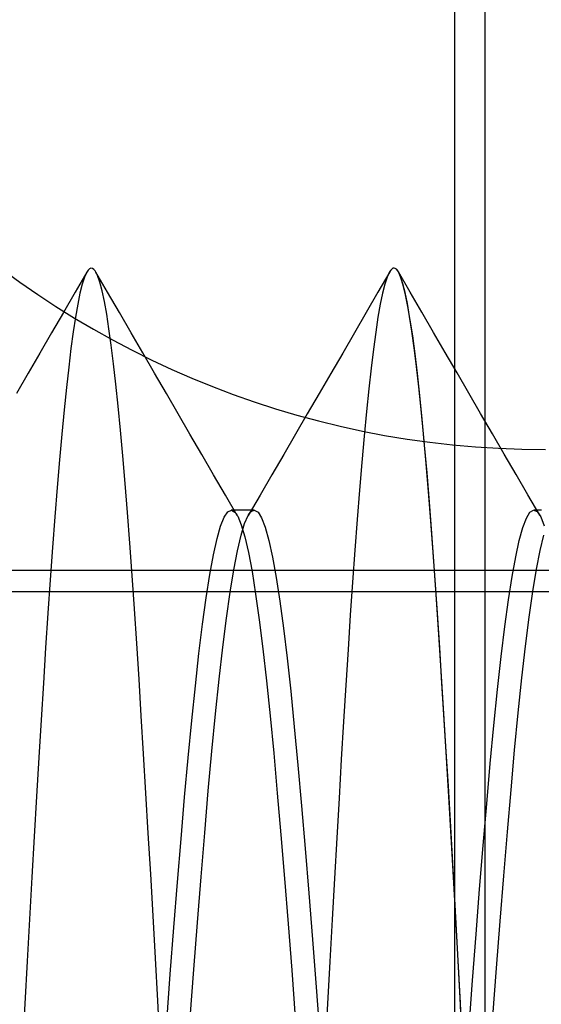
# Model space of a CAD drawing. Header units: millimetres. Extents: x 0 to 93, y -1.2 to 50.
# Tile 54 of 140: x 2.5 to 3.4, y 44.1 to 45.7. Entities that reach past the tile are written whole.
import ezdxf

# ---------------------------------------------------------------- set-up
doc = ezdxf.new("R2010")
doc.units = ezdxf.units.MM
doc.layers.add('MAIN-1', color=7, linetype='Continuous')
doc.layers.add('MAIN-2', color=7, linetype='Continuous')

msp = doc.modelspace()

# ---------------------------------------------------------------- linework, layer by layer
at = {"layer": 'MAIN-1'}
for p, q in [((3.25, 47.5), (3.25, 30.5)), ((3.1544, 45.2976), (3.1539, 45.2982)), ((3.155, 45.297), (3.1544, 45.2976)), ((3.1555, 45.2963), (3.155, 45.297)), ((3.1561, 45.2955), (3.1555, 45.2963)), ((3.1567, 45.2947), (3.1561, 45.2955)), ((3.1572, 45.2938), (3.1567, 45.2947))]:
    msp.add_line(p, q, dxfattribs=at)
at = {"layer": 'MAIN-2'}
for p, q in [((3.3, 46.6), (3.3, 43.8)), ((2.6426, 45.2933), (2.6232, 45.2598)), ((2.6426, 45.2933), (2.6232, 45.2598)), ((2.6423, 45.2931), (2.6385, 45.2847)), ((2.6423, 45.2931), (2.6385, 45.2847)), ((2.6446, 45.2965), (2.6423, 45.2931)), ((2.6446, 45.2965), (2.6423, 45.2931)), ((2.6469, 45.2986), (2.6446, 45.2965)), ((2.6469, 45.2986), (2.6446, 45.2965)), ((2.6493, 45.2996), (2.6469, 45.2986)), ((2.6493, 45.2996), (2.6469, 45.2986)), ((2.6516, 45.2993), (2.6493, 45.2996)), ((2.6516, 45.2993), (2.6493, 45.2996)), ((2.6539, 45.2978), (2.6516, 45.2993)), ((2.6539, 45.2978), (2.6516, 45.2993)), ((2.6563, 45.2951), (2.6539, 45.2978)), ((2.6563, 45.2951), (2.6539, 45.2978)), ((2.6602, 45.2877), (2.6563, 45.2951)), ((2.6602, 45.2877), (2.6563, 45.2951)), ((2.6768, 45.2598), (2.6575, 45.2931)), ((2.6768, 45.2598), (2.6575, 45.2931)), ((3.1429, 45.2934), (3.1234, 45.2599)), ((3.1427, 45.2934), (3.1388, 45.285)), ((3.1427, 45.2934), (3.1388, 45.285)), ((3.1446, 45.2962), (3.1427, 45.2934)), ((3.1465, 45.2982), (3.1446, 45.2962)), ((3.1483, 45.2995), (3.1465, 45.2982)), ((3.1502, 45.2999), (3.1483, 45.2995)), ((3.152, 45.2994), (3.1502, 45.2999)), ((3.1539, 45.2982), (3.152, 45.2994)), ((3.1577, 45.2929), (3.1539, 45.2982)), ((3.1609, 45.2856), (3.1572, 45.2938)), ((3.1766, 45.2603), (3.1573, 45.2937)), ((3.1615, 45.284), (3.1577, 45.2929)), ((2.6385, 45.2847), (2.6347, 45.2731)), ((2.6385, 45.2847), (2.6347, 45.2731)), ((2.664, 45.2768), (2.6602, 45.2877)), ((2.664, 45.2768), (2.6602, 45.2877)), ((2.6679, 45.2625), (2.664, 45.2768)), ((2.6679, 45.2625), (2.664, 45.2768)), ((3.1388, 45.285), (3.135, 45.2733)), ((3.1388, 45.285), (3.135, 45.2733)), ((3.1646, 45.2741), (3.1609, 45.2856)), ((3.1653, 45.2716), (3.1615, 45.284)), ((3.1683, 45.2593), (3.1646, 45.2741)), ((2.6232, 45.2598), (2.6038, 45.2264)), ((2.6232, 45.2598), (2.6038, 45.2264)), ((2.631, 45.2582), (2.6274, 45.2402)), ((2.631, 45.2582), (2.6274, 45.2402)), ((2.6347, 45.2731), (2.631, 45.2582)), ((2.6347, 45.2731), (2.631, 45.2582)), ((2.6716, 45.2448), (2.6679, 45.2625)), ((2.6716, 45.2448), (2.6679, 45.2625)), ((2.6962, 45.2264), (2.6768, 45.2598)), ((2.6962, 45.2264), (2.6768, 45.2598)), ((3.1234, 45.2599), (3.104, 45.2264)), ((3.1311, 45.2583), (3.1273, 45.2401)), ((3.1311, 45.2583), (3.1273, 45.2401)), ((3.135, 45.2733), (3.1311, 45.2583)), ((3.135, 45.2733), (3.1311, 45.2583)), ((3.1692, 45.2557), (3.1653, 45.2716)), ((3.1721, 45.2413), (3.1683, 45.2593)), ((3.1959, 45.227), (3.1766, 45.2603)), ((2.6754, 45.2239), (2.6716, 45.2448)), ((2.6754, 45.2239), (2.6716, 45.2448)), ((3.173, 45.2365), (3.1692, 45.2557)), ((3.1758, 45.2201), (3.1721, 45.2413)), ((2.6038, 45.2264), (2.5844, 45.193)), ((2.6038, 45.2264), (2.5844, 45.193)), ((2.6274, 45.2402), (2.6237, 45.2189)), ((2.6274, 45.2402), (2.6237, 45.2189)), ((2.7155, 45.1931), (2.6962, 45.2264)), ((2.7155, 45.1931), (2.6962, 45.2264)), ((3.104, 45.2264), (3.0846, 45.1929)), ((3.1273, 45.2401), (3.1235, 45.2186)), ((3.1273, 45.2401), (3.1235, 45.2186)), ((3.1769, 45.2138), (3.173, 45.2365)), ((3.2153, 45.1936), (3.1959, 45.227)), ((2.6237, 45.2189), (2.6201, 45.1945)), ((2.6237, 45.2189), (2.6201, 45.1945)), ((2.6791, 45.1997), (2.6754, 45.2239)), ((2.6791, 45.1997), (2.6754, 45.2239)), ((3.1235, 45.2186), (3.1197, 45.1939)), ((3.1235, 45.2186), (3.1197, 45.1939)), ((3.1796, 45.1958), (3.1758, 45.2201)), ((3.1808, 45.1878), (3.1769, 45.2138)), ((2.5844, 45.193), (2.565, 45.1595)), ((2.5844, 45.193), (2.565, 45.1595)), ((2.6201, 45.1945), (2.6163, 45.167)), ((2.6201, 45.1945), (2.6163, 45.167)), ((2.6829, 45.1723), (2.6791, 45.1997)), ((2.6829, 45.1723), (2.6791, 45.1997)), ((2.7349, 45.1597), (2.7155, 45.1931)), ((2.7349, 45.1597), (2.7155, 45.1931)), ((3.0846, 45.1929), (3.0652, 45.1595)), ((3.1197, 45.1939), (3.116, 45.1659)), ((3.1197, 45.1939), (3.116, 45.1659)), ((3.1835, 45.1682), (3.1796, 45.1958)), ((3.2346, 45.1603), (3.2153, 45.1936)), ((3.1847, 45.1583), (3.1808, 45.1878)), ((2.6163, 45.167), (2.6126, 45.1362)), ((2.6163, 45.167), (2.6126, 45.1362)), ((2.6866, 45.1418), (2.6829, 45.1723)), ((2.6866, 45.1418), (2.6829, 45.1723)), ((2.7544, 45.1262), (2.7349, 45.1597)), ((2.7544, 45.1262), (2.7349, 45.1597)), ((3.116, 45.1659), (3.1122, 45.1346)), ((3.116, 45.1659), (3.1122, 45.1346)), ((3.1873, 45.1374), (3.1835, 45.1682)), ((3.2541, 45.1267), (3.2346, 45.1603)), ((2.565, 45.1595), (2.5455, 45.126)), ((2.565, 45.1595), (2.5455, 45.126)), ((3.0652, 45.1595), (3.0457, 45.1259)), ((3.1887, 45.1255), (3.1847, 45.1583)), ((2.6126, 45.1362), (2.6087, 45.1024)), ((2.6126, 45.1362), (2.6087, 45.1024)), ((2.6905, 45.1081), (2.6866, 45.1418)), ((2.6905, 45.1081), (2.6866, 45.1418)), ((3.1122, 45.1346), (3.1085, 45.1002)), ((3.1122, 45.1346), (3.1085, 45.1002)), ((3.1912, 45.1034), (3.1873, 45.1374)), ((2.5455, 45.126), (2.5261, 45.0925)), ((2.5455, 45.126), (2.5261, 45.0925)), ((2.7739, 45.0926), (2.7544, 45.1262)), ((2.7739, 45.0926), (2.7544, 45.1262)), ((3.0457, 45.1259), (3.0262, 45.0924)), ((3.1927, 45.0893), (3.1887, 45.1255)), ((3.2736, 45.0932), (3.2541, 45.1267)), ((2.6087, 45.1024), (2.6049, 45.0655)), ((2.6087, 45.1024), (2.6049, 45.0655)), ((2.6943, 45.0715), (2.6905, 45.1081)), ((2.6943, 45.0715), (2.6905, 45.1081)), ((3.1085, 45.1002), (3.1047, 45.0627)), ((3.1085, 45.1002), (3.1047, 45.0627)), ((3.1951, 45.0663), (3.1912, 45.1034)), ((2.7934, 45.0591), (2.7739, 45.0926)), ((2.7934, 45.0591), (2.7739, 45.0926)), ((3.0262, 45.0924), (3.0067, 45.0589)), ((3.1967, 45.0499), (3.1927, 45.0893)), ((3.2931, 45.0596), (3.2736, 45.0932)), ((2.6049, 45.0655), (2.601, 45.0256)), ((2.6049, 45.0655), (2.601, 45.0256)), ((2.6982, 45.0319), (2.6943, 45.0715)), ((2.6982, 45.0319), (2.6943, 45.0715)), ((3.1047, 45.0627), (3.1009, 45.0222)), ((3.1047, 45.0627), (3.1009, 45.0222)), ((3.1989, 45.0261), (3.1951, 45.0663)), ((2.8128, 45.0255), (2.7934, 45.0591)), ((2.8128, 45.0255), (2.7934, 45.0591)), ((3.0067, 45.0589), (2.9872, 45.0253)), ((3.2006, 45.0071), (3.1967, 45.0499)), ((3.3126, 45.026), (3.2931, 45.0596)), ((2.7021, 44.9894), (2.6982, 45.0319)), ((2.7021, 44.9894), (2.6982, 45.0319)), ((2.601, 45.0256), (2.5972, 44.9828)), ((2.601, 45.0256), (2.5972, 44.9828)), ((2.8324, 44.9919), (2.8128, 45.0255)), ((2.8324, 44.9919), (2.8128, 45.0255)), ((2.9872, 45.0253), (2.9677, 44.9918)), ((3.1009, 45.0222), (3.097, 44.9788)), ((3.1009, 45.0222), (3.097, 44.9788)), ((3.2027, 44.983), (3.1989, 45.0261)), ((3.3321, 44.9924), (3.3126, 45.026)), ((3.2045, 44.9614), (3.2006, 45.0071)), ((2.5972, 44.9828), (2.5933, 44.9372)), ((2.5972, 44.9828), (2.5933, 44.9372)), ((2.706, 44.9441), (2.7021, 44.9894)), ((2.706, 44.9441), (2.7021, 44.9894)), ((2.8519, 44.9583), (2.8324, 44.9919)), ((2.8519, 44.9583), (2.8324, 44.9919)), ((2.9677, 44.9918), (2.9482, 44.9582)), ((3.2065, 44.937), (3.2027, 44.983)), ((3.3516, 44.9588), (3.3321, 44.9924)), ((3.097, 44.9788), (3.0931, 44.9328)), ((3.097, 44.9788), (3.0931, 44.9328)), ((2.8714, 44.9247), (2.8519, 44.9583)), ((2.8714, 44.9247), (2.8519, 44.9583)), ((2.9482, 44.9582), (2.9287, 44.9246)), ((3.2084, 44.9128), (3.2045, 44.9614)), ((3.3712, 44.9252), (3.3516, 44.9588)), ((2.5933, 44.9372), (2.5895, 44.8888)), ((2.5933, 44.9372), (2.5895, 44.8888)), ((2.7099, 44.8959), (2.706, 44.9441)), ((2.7099, 44.8959), (2.706, 44.9441)), ((3.0931, 44.9328), (3.0893, 44.8844)), ((3.0931, 44.9328), (3.0893, 44.8844)), ((3.2103, 44.8885), (3.2065, 44.937)), ((2.891, 44.8911), (2.8714, 44.9247)), ((2.891, 44.8911), (2.8714, 44.9247)), ((2.9287, 44.9246), (2.9092, 44.8911)), ((3.3907, 44.8916), (3.3712, 44.9252)), ((2.8754, 44.8969), (2.8813, 44.8997)), ((2.8754, 44.8969), (2.8813, 44.8997)), ((2.8842, 44.8997), (2.881, 44.8997)), ((2.8842, 44.8997), (2.881, 44.8997)), ((2.8813, 44.8997), (2.8872, 44.8964)), ((2.8813, 44.8997), (2.8872, 44.8964)), ((2.8874, 44.8997), (2.8842, 44.8997)), ((2.8874, 44.8997), (2.8842, 44.8997)), ((2.8905, 44.8997), (2.8874, 44.8997)), ((2.8905, 44.8997), (2.8874, 44.8997)), ((2.8937, 44.8997), (2.8905, 44.8997)), ((2.8937, 44.8997), (2.8905, 44.8997)), ((2.8969, 44.8997), (2.8937, 44.8997)), ((2.8969, 44.8997), (2.8937, 44.8997)), ((2.9001, 44.8997), (2.8969, 44.8997)), ((2.9001, 44.8997), (2.8969, 44.8997)), ((2.9033, 44.8997), (2.9001, 44.8997)), ((2.9033, 44.8997), (2.9001, 44.8997)), ((2.9064, 44.8997), (2.9033, 44.8997)), ((2.9064, 44.8997), (2.9033, 44.8997)), ((2.9096, 44.8997), (2.9064, 44.8997)), ((2.9096, 44.8997), (2.9064, 44.8997)), ((2.9128, 44.8997), (2.9096, 44.8997)), ((2.9128, 44.8997), (2.9096, 44.8997)), ((2.916, 44.8997), (2.9128, 44.8997)), ((2.916, 44.8997), (2.9128, 44.8997)), ((2.9159, 44.8987), (2.9176, 44.8994)), ((2.9159, 44.8987), (2.9176, 44.8994)), ((2.9192, 44.8997), (2.916, 44.8997)), ((2.9192, 44.8997), (2.916, 44.8997)), ((2.9176, 44.8994), (2.9192, 44.8997)), ((2.9176, 44.8994), (2.9192, 44.8997)), ((2.9192, 44.8997), (2.9253, 44.8965)), ((2.9192, 44.8997), (2.9253, 44.8965)), ((3.2123, 44.8616), (3.2084, 44.9128)), ((3.3745, 44.8963), (3.3804, 44.9)), ((3.3745, 44.8963), (3.3804, 44.9)), ((3.3804, 44.9), (3.3863, 44.8975)), ((3.3804, 44.9), (3.3863, 44.8975)), ((3.3842, 44.9), (3.381, 44.9)), ((3.3842, 44.9), (3.381, 44.9)), ((3.3873, 44.9), (3.3842, 44.9)), ((3.3873, 44.9), (3.3842, 44.9)), ((3.3905, 44.9), (3.3873, 44.9)), ((3.3905, 44.9), (3.3873, 44.9)), ((3.3936, 44.9), (3.3905, 44.9)), ((3.3936, 44.9), (3.3905, 44.9)), ((2.5895, 44.8888), (2.5856, 44.8378)), ((2.5895, 44.8888), (2.5856, 44.8378)), ((2.7137, 44.8451), (2.7099, 44.8959)), ((2.7137, 44.8451), (2.7099, 44.8959)), ((2.8635, 44.8735), (2.8695, 44.8882)), ((2.8635, 44.8735), (2.8695, 44.8882)), ((2.8695, 44.8882), (2.8754, 44.8969)), ((2.8695, 44.8882), (2.8754, 44.8969)), ((2.8872, 44.8964), (2.8879, 44.8956)), ((2.8872, 44.8964), (2.8879, 44.8956)), ((2.8879, 44.8956), (2.8887, 44.8946)), ((2.8879, 44.8956), (2.8887, 44.8946)), ((2.8887, 44.8946), (2.8895, 44.8935)), ((2.8887, 44.8946), (2.8895, 44.8935)), ((2.8895, 44.8935), (2.8903, 44.8923)), ((2.8895, 44.8935), (2.8903, 44.8923)), ((2.8903, 44.8923), (2.891, 44.8911)), ((2.8903, 44.8923), (2.891, 44.8911)), ((2.891, 44.8911), (2.8918, 44.8897)), ((2.891, 44.8911), (2.8918, 44.8897)), ((2.8918, 44.8897), (2.8977, 44.8757)), ((2.8918, 44.8897), (2.8977, 44.8757)), ((2.9032, 44.8777), (2.9092, 44.891)), ((2.9032, 44.8777), (2.9092, 44.891)), ((2.9092, 44.891), (2.9109, 44.8936)), ((2.9092, 44.891), (2.9109, 44.8936)), ((2.9109, 44.8936), (2.9125, 44.8958)), ((2.9109, 44.8936), (2.9125, 44.8958)), ((2.9125, 44.8958), (2.9142, 44.8975)), ((2.9125, 44.8958), (2.9142, 44.8975)), ((2.9142, 44.8975), (2.9159, 44.8987)), ((2.9142, 44.8975), (2.9159, 44.8987)), ((2.9253, 44.8965), (2.9313, 44.8872)), ((2.9253, 44.8965), (2.9313, 44.8872)), ((2.9313, 44.8872), (2.9373, 44.8716)), ((2.9313, 44.8872), (2.9373, 44.8716)), ((3.0893, 44.8844), (3.0854, 44.8337)), ((3.0893, 44.8844), (3.0854, 44.8337)), ((3.2141, 44.8376), (3.2103, 44.8885)), ((3.3628, 44.8711), (3.3686, 44.8866)), ((3.3628, 44.8711), (3.3686, 44.8866)), ((3.3686, 44.8866), (3.3745, 44.8963)), ((3.3686, 44.8866), (3.3745, 44.8963)), ((3.3863, 44.8975), (3.3873, 44.8965)), ((3.3863, 44.8975), (3.3873, 44.8965)), ((3.3873, 44.8965), (3.3883, 44.8953)), ((3.3873, 44.8965), (3.3883, 44.8953)), ((3.3883, 44.8953), (3.3893, 44.8939)), ((3.3883, 44.8953), (3.3893, 44.8939)), ((3.3893, 44.8939), (3.3903, 44.8923)), ((3.3893, 44.8939), (3.3903, 44.8923)), ((3.3903, 44.8923), (3.3913, 44.8906)), ((3.3903, 44.8923), (3.3913, 44.8906)), ((3.3913, 44.8906), (3.3923, 44.8887)), ((3.3913, 44.8906), (3.3923, 44.8887)), ((3.3923, 44.8887), (3.3981, 44.8741)), ((3.3923, 44.8887), (3.3981, 44.8741)), ((2.8576, 44.8527), (2.8635, 44.8735)), ((2.8576, 44.8527), (2.8635, 44.8735)), ((2.8972, 44.8583), (2.9032, 44.8777)), ((2.8972, 44.8583), (2.9032, 44.8777)), ((2.8977, 44.8757), (2.9036, 44.8557)), ((2.8977, 44.8757), (2.9036, 44.8557)), ((2.9373, 44.8716), (2.9433, 44.8498)), ((2.9373, 44.8716), (2.9433, 44.8498)), ((3.3569, 44.8498), (3.3628, 44.8711)), ((3.3569, 44.8498), (3.3628, 44.8711)), ((2.8516, 44.826), (2.8576, 44.8527)), ((2.8516, 44.826), (2.8576, 44.8527)), ((2.8912, 44.8328), (2.8972, 44.8583)), ((2.8912, 44.8328), (2.8972, 44.8583)), ((2.9036, 44.8557), (2.9095, 44.8298)), ((2.9036, 44.8557), (2.9095, 44.8298)), ((3.2162, 44.8079), (3.2123, 44.8616)), ((3.3914, 44.8333), (3.3974, 44.8587)), ((3.3914, 44.8333), (3.3974, 44.8587)), ((2.5856, 44.8378), (2.5819, 44.7845)), ((2.5856, 44.8378), (2.5819, 44.7845)), ((2.7175, 44.7918), (2.7137, 44.8451)), ((2.7175, 44.7918), (2.7137, 44.8451)), ((2.9433, 44.8498), (2.9493, 44.8219)), ((2.9433, 44.8498), (2.9493, 44.8219)), ((3.2178, 44.7845), (3.2141, 44.8376)), ((3.351, 44.8227), (3.3569, 44.8498)), ((3.351, 44.8227), (3.3569, 44.8498)), ((2.8456, 44.7933), (2.8516, 44.826)), ((2.8456, 44.7933), (2.8516, 44.826)), ((2.8852, 44.8014), (2.8912, 44.8328)), ((2.8852, 44.8014), (2.8912, 44.8328)), ((2.9095, 44.8298), (2.9154, 44.7982)), ((2.9095, 44.8298), (2.9154, 44.7982)), ((2.9493, 44.8219), (2.9553, 44.7883)), ((2.9493, 44.8219), (2.9553, 44.7883)), ((3.0854, 44.8337), (3.0815, 44.7809)), ((3.0854, 44.8337), (3.0815, 44.7809)), ((3.3451, 44.7899), (3.351, 44.8227)), ((3.3451, 44.7899), (3.351, 44.8227)), ((3.3854, 44.8021), (3.3914, 44.8333)), ((3.3854, 44.8021), (3.3914, 44.8333)), ((3.2201, 44.752), (3.2162, 44.8079)), ((3.3794, 44.7653), (3.3854, 44.8021)), ((3.3794, 44.7653), (3.3854, 44.8021)), ((10.1, 44.8), (1.1, 44.8)), ((2.7213, 44.7365), (2.7175, 44.7918)), ((2.7213, 44.7365), (2.7175, 44.7918)), ((2.8396, 44.755), (2.8456, 44.7933)), ((2.8396, 44.755), (2.8456, 44.7933)), ((2.8792, 44.7642), (2.8852, 44.8014)), ((2.8792, 44.7642), (2.8852, 44.8014)), ((2.9154, 44.7982), (2.9213, 44.7611)), ((2.9154, 44.7982), (2.9213, 44.7611)), ((2.9553, 44.7883), (2.9613, 44.7491)), ((2.9553, 44.7883), (2.9613, 44.7491)), ((3.3391, 44.7514), (3.3451, 44.7899)), ((3.3391, 44.7514), (3.3451, 44.7899)), ((2.5819, 44.7845), (2.5781, 44.7293)), ((2.5819, 44.7845), (2.5781, 44.7293)), ((3.0815, 44.7809), (3.0777, 44.7261)), ((3.0815, 44.7809), (3.0777, 44.7261)), ((3.2216, 44.7294), (3.2178, 44.7845)), ((1.1, 44.7651), (10.1, 44.7651)), ((2.8337, 44.7113), (2.8396, 44.755)), ((2.8337, 44.7113), (2.8396, 44.755)), ((2.8732, 44.7215), (2.8792, 44.7642)), ((2.8732, 44.7215), (2.8792, 44.7642)), ((2.9213, 44.7611), (2.9273, 44.7185)), ((2.9213, 44.7611), (2.9273, 44.7185)), ((3.3734, 44.7229), (3.3794, 44.7653)), ((3.3734, 44.7229), (3.3794, 44.7653)), ((2.9613, 44.7491), (2.9673, 44.7046)), ((2.9613, 44.7491), (2.9673, 44.7046)), ((3.224, 44.6942), (3.2201, 44.752)), ((3.3331, 44.7073), (3.3391, 44.7514)), ((3.3331, 44.7073), (3.3391, 44.7514)), ((2.5781, 44.7293), (2.5744, 44.6724)), ((2.5781, 44.7293), (2.5744, 44.6724)), ((2.7251, 44.6793), (2.7213, 44.7365)), ((2.7251, 44.6793), (2.7213, 44.7365)), ((2.8672, 44.6735), (2.8732, 44.7215)), ((2.8672, 44.6735), (2.8732, 44.7215)), ((3.0777, 44.7261), (3.074, 44.6694)), ((3.0777, 44.7261), (3.074, 44.6694)), ((3.2254, 44.6724), (3.2216, 44.7294)), ((3.3674, 44.6752), (3.3734, 44.7229)), ((3.3674, 44.6752), (3.3734, 44.7229)), ((2.8277, 44.6628), (2.8337, 44.7113)), ((2.8277, 44.6628), (2.8337, 44.7113)), ((2.9273, 44.7185), (2.9332, 44.6707)), ((2.9273, 44.7185), (2.9332, 44.6707)), ((2.9673, 44.7046), (2.9733, 44.655)), ((2.9673, 44.7046), (2.9733, 44.655)), ((3.3271, 44.6577), (3.3331, 44.7073)), ((3.3271, 44.6577), (3.3331, 44.7073)), ((3.2279, 44.6344), (3.224, 44.6942)), ((2.5744, 44.6724), (2.5707, 44.6138)), ((2.5744, 44.6724), (2.5707, 44.6138)), ((2.7288, 44.6204), (2.7251, 44.6793)), ((2.7288, 44.6204), (2.7251, 44.6793)), ((2.8612, 44.6207), (2.8672, 44.6735)), ((2.8612, 44.6207), (2.8672, 44.6735)), ((3.2292, 44.6137), (3.2254, 44.6724)), ((3.3613, 44.6224), (3.3674, 44.6752)), ((3.3613, 44.6224), (3.3674, 44.6752)), ((2.8218, 44.6096), (2.8277, 44.6628)), ((2.8218, 44.6096), (2.8277, 44.6628)), ((2.9332, 44.6707), (2.9392, 44.6177)), ((2.9332, 44.6707), (2.9392, 44.6177)), ((3.074, 44.6694), (3.0703, 44.6107)), ((3.074, 44.6694), (3.0703, 44.6107)), ((3.3211, 44.6032), (3.3271, 44.6577)), ((3.3211, 44.6032), (3.3271, 44.6577)), ((2.9733, 44.655), (2.9793, 44.6006)), ((2.9733, 44.655), (2.9793, 44.6006)), ((3.2318, 44.5727), (3.2279, 44.6344)), ((2.5707, 44.6138), (2.567, 44.5533)), ((2.5707, 44.6138), (2.567, 44.5533)), ((2.7325, 44.5596), (2.7288, 44.6204)), ((2.7325, 44.5596), (2.7288, 44.6204)), ((2.8159, 44.5522), (2.8218, 44.6096)), ((2.8159, 44.5522), (2.8218, 44.6096)), ((2.8552, 44.5632), (2.8612, 44.6207)), ((2.8552, 44.5632), (2.8612, 44.6207)), ((2.9392, 44.6177), (2.9452, 44.5601)), ((2.9392, 44.6177), (2.9452, 44.5601)), ((3.0703, 44.6107), (3.0666, 44.5503)), ((3.0703, 44.6107), (3.0666, 44.5503)), ((3.233, 44.5531), (3.2292, 44.6137)), ((3.3553, 44.5649), (3.3613, 44.6224)), ((3.3553, 44.5649), (3.3613, 44.6224)), ((2.9793, 44.6006), (2.9853, 44.5416)), ((2.9793, 44.6006), (2.9853, 44.5416)), ((3.3151, 44.5441), (3.3211, 44.6032)), ((3.3151, 44.5441), (3.3211, 44.6032)), ((2.7363, 44.4968), (2.7325, 44.5596)), ((2.7363, 44.4968), (2.7325, 44.5596)), ((2.8492, 44.5015), (2.8552, 44.5632)), ((2.8492, 44.5015), (2.8552, 44.5632)), ((2.9452, 44.5601), (2.9512, 44.498)), ((2.9452, 44.5601), (2.9512, 44.498)), ((3.2358, 44.509), (3.2318, 44.5727)), ((3.3493, 44.5031), (3.3553, 44.5649)), ((3.3493, 44.5031), (3.3553, 44.5649)), ((2.567, 44.5533), (2.5632, 44.491)), ((2.567, 44.5533), (2.5632, 44.491)), ((2.81, 44.4906), (2.8159, 44.5522)), ((2.81, 44.4906), (2.8159, 44.5522)), ((2.9853, 44.5416), (2.9913, 44.4782)), ((2.9853, 44.5416), (2.9913, 44.4782)), ((3.0666, 44.5503), (3.0629, 44.4879)), ((3.0666, 44.5503), (3.0629, 44.4879)), ((3.2369, 44.4907), (3.233, 44.5531)), ((3.3091, 44.4811), (3.3151, 44.5441)), ((3.3091, 44.4811), (3.3151, 44.5441)), ((3.2398, 44.4434), (3.2358, 44.509)), ((2.7402, 44.4322), (2.7363, 44.4968)), ((2.7402, 44.4322), (2.7363, 44.4968)), ((2.8432, 44.4358), (2.8492, 44.5015)), ((2.8432, 44.4358), (2.8492, 44.5015)), ((2.9512, 44.498), (2.9572, 44.4321)), ((2.9512, 44.498), (2.9572, 44.4321)), ((3.3433, 44.4374), (3.3493, 44.5031)), ((3.3433, 44.4374), (3.3493, 44.5031)), ((2.5632, 44.491), (2.5593, 44.4266)), ((2.5632, 44.491), (2.5593, 44.4266)), ((2.8041, 44.4253), (2.81, 44.4906)), ((2.8041, 44.4253), (2.81, 44.4906)), ((2.9913, 44.4782), (2.9973, 44.411)), ((2.9913, 44.4782), (2.9973, 44.411)), ((3.0629, 44.4879), (3.0592, 44.4239)), ((3.0629, 44.4879), (3.0592, 44.4239)), ((3.2408, 44.4265), (3.2369, 44.4907)), ((3.3031, 44.4146), (3.3091, 44.4811)), ((3.3031, 44.4146), (3.3091, 44.4811)), ((2.7441, 44.366), (2.7402, 44.4322)), ((2.7441, 44.366), (2.7402, 44.4322)), ((2.8372, 44.3664), (2.8432, 44.4358)), ((2.8372, 44.3664), (2.8432, 44.4358)), ((2.9572, 44.4321), (2.9632, 44.3629)), ((2.9572, 44.4321), (2.9632, 44.3629)), ((3.2437, 44.3761), (3.2398, 44.4434)), ((3.3373, 44.3681), (3.3433, 44.4374)), ((3.3373, 44.3681), (3.3433, 44.4374)), ((2.5593, 44.4266), (2.5554, 44.3606)), ((2.5593, 44.4266), (2.5554, 44.3606)), ((2.7982, 44.3566), (2.8041, 44.4253)), ((2.7982, 44.3566), (2.8041, 44.4253)), ((3.0592, 44.4239), (3.0554, 44.3582)), ((3.0592, 44.4239), (3.0554, 44.3582)), ((3.2446, 44.3606), (3.2408, 44.4265)), ((3.2972, 44.3453), (3.3031, 44.4146)), ((3.2972, 44.3453), (3.3031, 44.4146)), ((2.9973, 44.411), (3.0033, 44.3403)), ((2.9973, 44.411), (3.0033, 44.3403)), ((2.748, 44.2983), (2.7441, 44.366)), ((2.748, 44.2983), (2.7441, 44.366)), ((2.8312, 44.2938), (2.8372, 44.3664)), ((2.8312, 44.2938), (2.8372, 44.3664)), ((2.9632, 44.3629), (2.9691, 44.2907)), ((2.9632, 44.3629), (2.9691, 44.2907)), ((3.2476, 44.3072), (3.2437, 44.3761)), ((3.3313, 44.2956), (3.3373, 44.3681)), ((3.3313, 44.2956), (3.3373, 44.3681)), ((2.5554, 44.3606), (2.5515, 44.293)), ((2.5554, 44.3606), (2.5515, 44.293)), ((2.7922, 44.2847), (2.7982, 44.3566)), ((2.7922, 44.2847), (2.7982, 44.3566)), ((3.0554, 44.3582), (3.0516, 44.2912)), ((3.0554, 44.3582), (3.0516, 44.2912)), ((3.2484, 44.2934), (3.2446, 44.3606)), ((3.0033, 44.3403), (3.0093, 44.2665)), ((3.0033, 44.3403), (3.0093, 44.2665)), ((3.2913, 44.2734), (3.2972, 44.3453)), ((3.2913, 44.2734), (3.2972, 44.3453)), ((2.7519, 44.2294), (2.748, 44.2983)), ((2.7519, 44.2294), (2.748, 44.2983)), ((3.2515, 44.2369), (3.2476, 44.3072)), ((2.5515, 44.293), (2.5476, 44.224)), ((2.5515, 44.293), (2.5476, 44.224)), ((2.7863, 44.2101), (2.7922, 44.2847)), ((2.7863, 44.2101), (2.7922, 44.2847)), ((2.8252, 44.2183), (2.8312, 44.2938)), ((2.8252, 44.2183), (2.8312, 44.2938)), ((2.9691, 44.2907), (2.975, 44.2161)), ((2.9691, 44.2907), (2.975, 44.2161)), ((3.0516, 44.2912), (3.0478, 44.223)), ((3.0516, 44.2912), (3.0478, 44.223)), ((3.2522, 44.2248), (3.2484, 44.2934)), ((3.3253, 44.2203), (3.3313, 44.2956)), ((3.3253, 44.2203), (3.3313, 44.2956)), ((3.0093, 44.2665), (3.0153, 44.1901)), ((3.0093, 44.2665), (3.0153, 44.1901)), ((3.2855, 44.199), (3.2913, 44.2734)), ((3.2855, 44.199), (3.2913, 44.2734)), ((3.2554, 44.1654), (3.2515, 44.2369)), ((2.5476, 44.224), (2.5438, 44.1541)), ((2.5476, 44.224), (2.5438, 44.1541)), ((2.7558, 44.1594), (2.7519, 44.2294)), ((2.7558, 44.1594), (2.7519, 44.2294)), ((2.8192, 44.1404), (2.8252, 44.2183)), ((2.8192, 44.1404), (2.8252, 44.2183)), ((2.975, 44.2161), (2.981, 44.1392)), ((2.975, 44.2161), (2.981, 44.1392)), ((3.0478, 44.223), (3.0439, 44.1538)), ((3.0478, 44.223), (3.0439, 44.1538)), ((3.2559, 44.1553), (3.2522, 44.2248)), ((3.3193, 44.1426), (3.3253, 44.2203)), ((3.3193, 44.1426), (3.3253, 44.2203)), ((2.7804, 44.133), (2.7863, 44.2101)), ((2.7804, 44.133), (2.7863, 44.2101)), ((3.0153, 44.1901), (3.0213, 44.1116)), ((3.0153, 44.1901), (3.0213, 44.1116)), ((3.2796, 44.1222), (3.2855, 44.199)), ((3.2796, 44.1222), (3.2855, 44.199)), ((2.5438, 44.1541), (2.5399, 44.0836)), ((2.5438, 44.1541), (2.5399, 44.0836)), ((2.7597, 44.0886), (2.7558, 44.1594)), ((2.7597, 44.0886), (2.7558, 44.1594)), ((3.0439, 44.1538), (3.0401, 44.0838)), ((3.0439, 44.1538), (3.0401, 44.0838)), ((3.2592, 44.0932), (3.2554, 44.1654)), ((3.2597, 44.085), (3.2559, 44.1553)), ((2.8132, 44.0606), (2.8192, 44.1404)), ((2.8132, 44.0606), (2.8192, 44.1404)), ((2.981, 44.1392), (2.9869, 44.0605)), ((2.981, 44.1392), (2.9869, 44.0605)), ((3.3133, 44.0628), (3.3193, 44.1426)), ((3.3133, 44.0628), (3.3193, 44.1426)), ((2.7745, 44.0541), (2.7804, 44.133)), ((2.7745, 44.0541), (2.7804, 44.133)), ((3.2737, 44.0436), (3.2796, 44.1222)), ((3.2737, 44.0436), (3.2796, 44.1222)), ((3.0213, 44.1116), (3.0273, 44.0313)), ((3.0213, 44.1116), (3.0273, 44.0313)), ((2.7635, 44.0171), (2.7597, 44.0886)), ((2.7635, 44.0171), (2.7597, 44.0886)), ((3.2631, 44.0203), (3.2592, 44.0932)), ((2.5399, 44.0836), (2.5361, 44.0127)), ((2.5399, 44.0836), (2.5361, 44.0127)), ((3.0401, 44.0838), (3.0362, 44.0133)), ((3.0401, 44.0838), (3.0362, 44.0133)), ((3.2634, 44.0141), (3.2597, 44.085))]:
    msp.add_line(p, q, dxfattribs=at)
msp.add_arc((3.4, 46.5), 1.5, 180, 270, dxfattribs=at)

doc.saveas('drawing.dxf')
